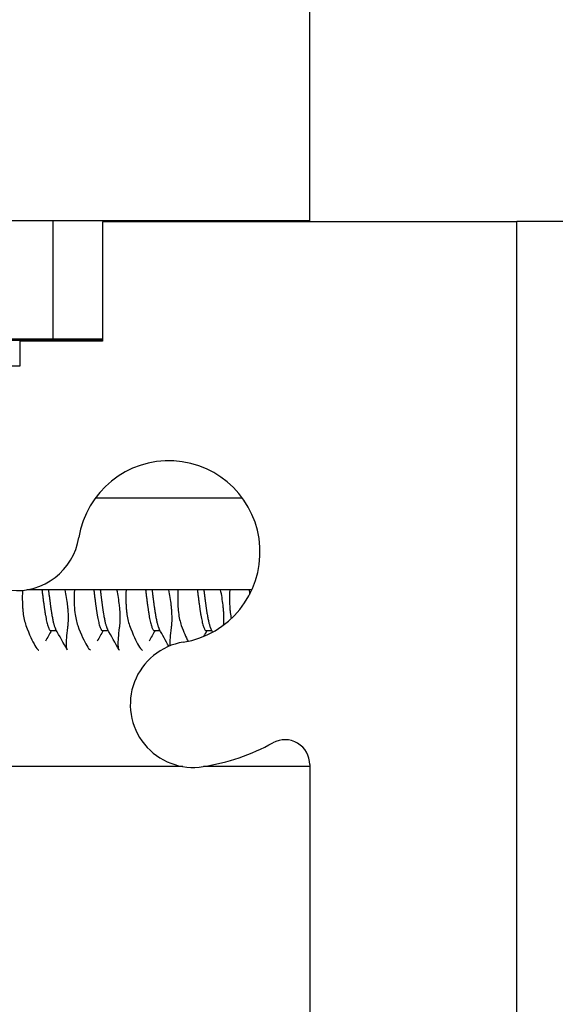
# Model space of a CAD drawing. Header units: millimetres. Extents: x 80 to 2248, y 80 to 1719.
# Tile 35 of 77: x 757.44 to 765.65, y 1556.21 to 1571.29. Entities that reach past the tile are written whole.
import ezdxf

# ---------------------------------------------------------------- set-up
doc = ezdxf.new("R2010")
doc.units = ezdxf.units.MM
doc.header["$LTSCALE"] = 8.333333
for name, color, linetype, lineweight in [('Dimension (ANSI)', 7, 'Continuous', 25), ('Hatch (ANSI)', 7, 'Continuous', 18), ('Visible (ANSI)', 7, 'Continuous', 25)]:
    doc.layers.add(name, color=color, linetype=linetype, lineweight=lineweight)
doc.styles.add('Note Text (ANSI)', font='tahoma.ttf')
doc.dimstyles.new('Default - mm (ANSI)', dxfattribs={"dimscale": 8.333333, "dimtxt": 1.75, "dimasz": 1.5, "dimexe": 2, "dimexo": 1, "dimgap": 0.8, "dimtad": 0, "dimtih": 1, "dimtoh": 1, "dimrnd": 1e-08, "dimzin": 0, "dimdsep": 46, "dimtxsty": 'Note Text (ANSI)', "dimblk": 'Filled-2', "dimcen": 0.09, "dimdle": 10, "dimclrd": 256, "dimclre": 256, "dimclrt": 256, "dimadec": 1, "dimazin": 0, "dimtfac": 1.741714, "dimtofl": 0, "dimtmove": 0, "dimatfit": 3, "dimldrblk": 'Filled-1', "dimfxl": 1, "dimtolj": 1, "dimtzin": 0, "dimlwd": -1, "dimlwe": -1, "dimarcsym": 0})

# ---------------------------------------------------------------- blocks, each defined once
blk = doc.blocks.new('Filled-2')
at = {"color": 0}
for p, q in [((0, 0), (-1, 0.1667)), ((-1, 0.1667), (-1, -0.1667)), ((-1, 0), (0, 0)), ((-1, -0.1667), (0, 0))]:
    blk.add_line(p, q, dxfattribs=at)
at = {"color": 0, "flags": 128}
blk.add_lwpolyline([(-1, -0.1667), (0, 0), (-1, 0.1667), (-1, -0.1667)], dxfattribs=at)
at = {"color": 0}
blk.add_solid([(-1, -0.1667), (0, 0), (-1, 0.1667), (-1, -0.1667)], dxfattribs=at)
blk = doc.blocks.new('*D14')
at = {"layer": 'Defpoints', "color": 0, "transparency": 16777216}
for p in [(761.887, 1626.55), (346.587, 1559.883), (761.887, 1559.883)]:
    blk.add_point(p, dxfattribs=at)
at = {"layer": 'Dimension (ANSI)', "transparency": 16777216}
for p, q in [((346.587, 1568.217), (346.587, 1643.217)), ((761.887, 1568.217), (761.887, 1643.217)), ((359.087, 1626.55), (494.673, 1626.55)), ((749.387, 1626.55), (613.801, 1626.55))]:
    blk.add_line(p, q, dxfattribs=at)
at = {"layer": 'Dimension (ANSI)', "transparency": 16777216, "xscale": 12.5, "yscale": 12.5, "zscale": 12.5, "rotation": 180}
blk.add_blockref('Filled-2', (346.587, 1626.55), dxfattribs=at)
at = {"layer": 'Dimension (ANSI)', "transparency": 16777216, "xscale": 12.5, "yscale": 12.5, "zscale": 12.5}
blk.add_blockref('Filled-2', (761.887, 1626.55), dxfattribs=at)
at = {"layer": 'Dimension (ANSI)', "transparency": 16777216, "char_height": 14.58333, "attachment_point": 5, "style": 'Note Text (ANSI)'}
for s, insert in [('\\A1; 415.30 mm', (554.237, 1640.812)), ('\\A1;[16.350 in]', (554.237, 1610.344))]:
    blk.add_mtext(s, dxfattribs=dict(at, insert=insert))
blk = doc.blocks.new('Filled-1')
at = {"color": 0}
for p, q in [((0, 0), (-1, 0.3333)), ((-1, 0.3333), (-1, -0.3333)), ((-1, 0), (0, 0)), ((-1, -0.3333), (0, 0))]:
    blk.add_line(p, q, dxfattribs=at)
at = {"color": 0, "flags": 128}
blk.add_lwpolyline([(-1, -0.3333), (0, 0), (-1, 0.3333), (-1, -0.3333)], dxfattribs=at)
at = {"color": 0}
blk.add_solid([(-1, -0.3333), (0, 0), (-1, 0.3333), (-1, -0.3333)], dxfattribs=at)
blk = doc.blocks.new('*D15')
at = {"layer": 'Defpoints', "color": 0, "transparency": 16777216}
for p in [(757.958, 1568.206), (757.958, 1566.402), (788.241, 1566.402)]:
    blk.add_point(p, dxfattribs=at)
at = {"layer": 'Dimension (ANSI)', "transparency": 16777216}
for p, q in [((788.241, 1580.706), (788.241, 1631.675)), ((788.241, 1631.675), (800.741, 1631.675)), ((766.291, 1568.206), (804.908, 1568.206)), ((766.291, 1566.402), (804.908, 1566.402)), ((788.241, 1553.902), (788.241, 1541.402))]:
    blk.add_line(p, q, dxfattribs=at)
at = {"layer": 'Dimension (ANSI)', "transparency": 16777216, "xscale": 12.5, "yscale": 12.5, "zscale": 12.5}
for p, rotation in [((788.241, 1568.206), 270), ((788.241, 1566.402), 90)]:
    blk.add_blockref('Filled-2', p, dxfattribs=dict(at, rotation=rotation))
at = {"layer": 'Dimension (ANSI)', "transparency": 16777216, "char_height": 14.58333, "attachment_point": 5, "style": 'Note Text (ANSI)'}
for s, insert in [('\\A1; 1.80 mm', (849.414, 1645.966)), ('\\A1;[0.071 in]', (849.414, 1615.469))]:
    blk.add_mtext(s, dxfattribs=dict(at, insert=insert))

msp = doc.modelspace()

# ---------------------------------------------------------------- hatches: boundary and pattern name
at = {"layer": 'Hatch (ANSI)'}
h = msp.add_hatch(dxfattribs=at)
h.set_pattern_fill('ANSI31', color=256, scale=211.666667, angle=15, style=0)
h.set_pattern_definition([(60, (0, 0), (-22.9136, 13.22917), [])])
h.paths.add_polyline_path([(757.9576, 1566.4025), (757.9576, 1568.2059), (350.5162, 1568.2059), (350.5162, 1566.4025)])
h = msp.add_hatch(dxfattribs=at)
h.set_pattern_fill('ANSI31', color=256, scale=211.666667, style=0)
h.set_pattern_definition([(45, (0, 0), (-18.70887, 18.70887), [])])
edge = h.paths.add_edge_path()
edge.add_line((758.7119, 1481.8838), (758.7119, 1480.0548))
edge.add_line((758.7119, 1480.0548), (765.0619, 1480.0548))
edge.add_line((765.0619, 1480.0548), (765.0619, 1568.1928))
edge.add_line((765.0619, 1568.1928), (758.7119, 1568.1928))
edge.add_line((758.7119, 1568.1928), (758.7119, 1566.3638))
edge.add_line((758.7119, 1566.3638), (757.4419, 1566.3638))
edge.add_line((757.4419, 1566.3638), (757.4419, 1565.9828))
edge.add_line((757.4419, 1565.9828), (748.5519, 1565.9828))
edge.add_line((748.5519, 1565.9828), (748.5519, 1563.9508))
edge.add_line((748.5519, 1563.9508), (756.0506, 1563.9508))
edge.add_ellipse((756.0506, 1563.5698), major_axis=(0.381, 0), ratio=1, start_angle=357.54327, end_angle=450, ccw=False)
edge.add_ellipse((757.3956, 1563.5121), major_axis=(-0.0414, -0.9643), ratio=1, start_angle=270, end_angle=443.33968)
edge.add_ellipse((759.7279, 1563.1378), major_axis=(0.2214, 1.3794), ratio=1, start_angle=198.23411, end_angle=450, ccw=False)
edge.add_ellipse((760.1022, 1560.8054), major_axis=(-0.953, -0.1529), ratio=1, start_angle=270, end_angle=450)
edge.add_ellipse((759.7279, 1563.1378), major_axis=(3.2854, 0.5272), ratio=1, start_angle=270, end_angle=289.53257)
edge.add_ellipse((761.5059, 1559.8834), major_axis=(0.3344, 0.1827), ratio=1, start_angle=331.35038, end_angle=450, ccw=False)
edge.add_line((761.8869, 1559.8834), (761.8869, 1488.3641))
edge.add_ellipse((761.5059, 1488.3641), major_axis=(0, -0.381), ratio=1, start_angle=331.35038, end_angle=450, ccw=False)
edge.add_ellipse((759.7279, 1485.1098), major_axis=(-2.92, 1.5953), ratio=1, start_angle=270, end_angle=289.53257)
edge.add_ellipse((760.1022, 1487.4421), major_axis=(-0.953, 0.1529), ratio=1, start_angle=270, end_angle=450)
edge.add_ellipse((759.7279, 1485.1098), major_axis=(1.3794, -0.2214), ratio=1, start_angle=198.23411, end_angle=450, ccw=False)
edge.add_ellipse((757.3956, 1484.7355), major_axis=(-0.1529, 0.953), ratio=1, start_angle=270, end_angle=443.33968)
edge.add_ellipse((756.0506, 1484.6778), major_axis=(0.0163, -0.3806), ratio=1, start_angle=357.54327, end_angle=450, ccw=False)
edge.add_line((756.0506, 1484.2968), (748.5519, 1484.2968))
edge.add_line((748.5519, 1484.2968), (748.5519, 1482.2648))
edge.add_line((748.5519, 1482.2648), (757.4419, 1482.2648))
edge.add_line((757.4419, 1482.2648), (757.4419, 1481.8838))
edge.add_line((757.4419, 1481.8838), (758.7119, 1481.8838))

# ---------------------------------------------------------------- linework, layer by layer
at = {"layer": 'Visible (ANSI)'}
for p, q in [((757.9576, 1568.2059), (350.5162, 1568.2059)), ((757.9576, 1566.4025), (757.9576, 1568.2059)), ((761.1326, 1568.2059), (757.9576, 1568.2059)), ((765.0619, 1568.1928), (758.7119, 1568.1928)), ((758.7119, 1568.1928), (758.7119, 1566.3638)), ((761.8869, 1568.2059), (761.1326, 1568.2059)), ((761.1326, 1568.1928), (761.1326, 1568.2059)), ((761.8869, 1568.2059), (761.8869, 1568.1928)), ((765.0619, 1568.2032), (765.0619, 1568.1928)), ((765.0619, 1568.2032), (766.2369, 1568.2032)), ((765.0619, 1480.0548), (765.0619, 1568.1928)), ((350.5162, 1566.4025), (757.9576, 1566.4025)), ((758.7119, 1566.3769), (752.9536, 1566.3769)), ((758.7119, 1566.3638), (757.4419, 1566.3638)), ((757.4419, 1566.3638), (757.4419, 1565.9828)), ((757.9576, 1566.4025), (758.7119, 1566.4025)), ((757.4419, 1565.9828), (748.5519, 1565.9828)), ((760.8545, 1563.9639), (758.6014, 1563.9639)), ((760.9998, 1562.56), (757.5541, 1562.56)), ((757.9172, 1561.9353), (758.0052, 1561.9353)), ((758.7109, 1561.9353), (758.7989, 1561.9353)), ((759.5047, 1561.9353), (759.5927, 1561.9353)), ((760.2984, 1561.9353), (760.3864, 1561.9353)), ((761.8869, 1559.8834), (761.8869, 1488.3641)), ((759.9437, 1559.8533), (752.8396, 1559.8533)), ((761.8869, 1559.8533), (760.2608, 1559.8533))]:
    msp.add_line(p, q, dxfattribs=at)
for centre, radius, start, end in [((759.7279, 1563.1378), 1.397, 279.11705, 170.88295), ((757.3956, 1563.5121), 0.9652, 177.54327, 350.88295), ((760.1022, 1560.8054), 0.9652, 99.11705, 279.11705), ((759.7279, 1563.1378), 3.3274, 279.11705, 298.64962), ((761.5059, 1559.8834), 0.381, 0, 118.64962)]:
    msp.add_arc(centre, radius, start, end, dxfattribs=at)
for points, knots in [([(757.4853, 1562.551), (757.4821, 1562.4901), (757.4812, 1562.4303), (757.4834, 1562.3454), (757.4846, 1562.3185), (757.4868, 1562.2852), (757.4873, 1562.278), (757.488, 1562.2692), (757.4882, 1562.2676), (757.4884, 1562.2651), (757.4884, 1562.2641), (757.4886, 1562.2629), (757.4886, 1562.2625), (757.4886, 1562.2622)], [-0.030968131, -0.030968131, -0.030968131, -0.030968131, -0.012483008, -0.012483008, -0.003628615, -0.003628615, -0.001159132, -0.001159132, -0.00059496, -0.00059496, -0.000274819, -0.000274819, -0.000152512, -0.000152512, -0.000152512, -0.000152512]), ([(758.1831, 1562.2622), (758.1831, 1562.2622), (758.1831, 1562.2623), (758.1831, 1562.2629), (758.183, 1562.2634), (758.1829, 1562.265), (758.1828, 1562.2661), (758.1825, 1562.2692), (758.1824, 1562.2713), (758.1812, 1562.2843), (758.1801, 1562.2954), (758.1782, 1562.313), (758.1775, 1562.3195), (758.1683, 1562.4005), (758.1557, 1562.4796), (758.1393, 1562.56)], [-0.034842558, -0.034842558, -0.034842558, -0.034842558, -0.03481885, -0.03481885, -0.034633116, -0.034633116, -0.034264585, -0.034264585, -0.033549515, -0.033549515, -0.029765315, -0.029765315, -0.027595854, -0.027595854, -0.002773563, -0.002773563, -0.002773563, -0.002773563]), ([(758.2796, 1562.56), (758.276, 1562.496), (758.2749, 1562.4331), (758.2771, 1562.3454), (758.2783, 1562.3185), (758.2806, 1562.2852), (758.2811, 1562.278), (758.2818, 1562.2692), (758.2819, 1562.2676), (758.2821, 1562.2651), (758.2822, 1562.2641), (758.2823, 1562.2629), (758.2823, 1562.2625), (758.2824, 1562.2622)], [-0.031869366, -0.031869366, -0.031869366, -0.031869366, -0.012483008, -0.012483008, -0.003628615, -0.003628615, -0.001159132, -0.001159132, -0.00059496, -0.00059496, -0.000274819, -0.000274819, -0.000152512, -0.000152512, -0.000152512, -0.000152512]), ([(758.9769, 1562.2622), (758.9769, 1562.2622), (758.9769, 1562.2623), (758.9768, 1562.2629), (758.9768, 1562.2634), (758.9767, 1562.265), (758.9766, 1562.2661), (758.9763, 1562.2692), (758.9761, 1562.2713), (758.9749, 1562.2843), (758.9738, 1562.2954), (758.972, 1562.313), (758.9713, 1562.3195), (758.962, 1562.4005), (758.9495, 1562.4796), (758.9331, 1562.56)], [-0.034842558, -0.034842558, -0.034842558, -0.034842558, -0.03481885, -0.03481885, -0.034633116, -0.034633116, -0.034264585, -0.034264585, -0.033549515, -0.033549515, -0.029765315, -0.029765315, -0.027595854, -0.027595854, -0.002773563, -0.002773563, -0.002773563, -0.002773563]), ([(759.0733, 1562.56), (759.0697, 1562.496), (759.0687, 1562.4331), (759.0709, 1562.3454), (759.0721, 1562.3185), (759.0743, 1562.2852), (759.0748, 1562.278), (759.0755, 1562.2692), (759.0757, 1562.2676), (759.0759, 1562.2651), (759.0759, 1562.2641), (759.0761, 1562.2629), (759.0761, 1562.2625), (759.0761, 1562.2622)], [-0.031869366, -0.031869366, -0.031869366, -0.031869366, -0.012483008, -0.012483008, -0.003628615, -0.003628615, -0.001159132, -0.001159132, -0.00059496, -0.00059496, -0.000274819, -0.000274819, -0.000152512, -0.000152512, -0.000152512, -0.000152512]), ([(759.7706, 1562.2622), (759.7706, 1562.2622), (759.7706, 1562.2623), (759.7706, 1562.2629), (759.7705, 1562.2634), (759.7704, 1562.265), (759.7703, 1562.2661), (759.77, 1562.2692), (759.7699, 1562.2713), (759.7687, 1562.2843), (759.7676, 1562.2954), (759.7657, 1562.313), (759.765, 1562.3195), (759.7558, 1562.4005), (759.7432, 1562.4796), (759.7268, 1562.56)], [-0.034842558, -0.034842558, -0.034842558, -0.034842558, -0.03481885, -0.03481885, -0.034633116, -0.034633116, -0.034264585, -0.034264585, -0.033549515, -0.033549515, -0.029765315, -0.029765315, -0.027595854, -0.027595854, -0.002773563, -0.002773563, -0.002773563, -0.002773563]), ([(759.8671, 1562.56), (759.8635, 1562.496), (759.8624, 1562.4331), (759.8646, 1562.3454), (759.8658, 1562.3185), (759.8681, 1562.2852), (759.8686, 1562.278), (759.8693, 1562.2692), (759.8694, 1562.2676), (759.8696, 1562.2651), (759.8697, 1562.2641), (759.8698, 1562.2629), (759.8698, 1562.2625), (759.8699, 1562.2622)], [-0.031869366, -0.031869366, -0.031869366, -0.031869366, -0.012483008, -0.012483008, -0.003628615, -0.003628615, -0.001159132, -0.001159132, -0.00059496, -0.00059496, -0.000274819, -0.000274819, -0.000152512, -0.000152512, -0.000152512, -0.000152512]), ([(760.5644, 1562.2622), (760.5644, 1562.2622), (760.5644, 1562.2623), (760.5643, 1562.2629), (760.5643, 1562.2634), (760.5642, 1562.265), (760.5641, 1562.2661), (760.5638, 1562.2692), (760.5636, 1562.2713), (760.5624, 1562.2843), (760.5613, 1562.2954), (760.5595, 1562.313), (760.5588, 1562.3195), (760.5495, 1562.4005), (760.537, 1562.4796), (760.5206, 1562.56)], [-0.034842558, -0.034842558, -0.034842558, -0.034842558, -0.03481885, -0.03481885, -0.034633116, -0.034633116, -0.034264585, -0.034264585, -0.033549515, -0.033549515, -0.029765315, -0.029765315, -0.027595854, -0.027595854, -0.002773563, -0.002773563, -0.002773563, -0.002773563]), ([(760.6608, 1562.56), (760.6572, 1562.496), (760.6562, 1562.4331), (760.6584, 1562.3454), (760.6596, 1562.3185), (760.6618, 1562.2852), (760.6623, 1562.278), (760.663, 1562.2692), (760.6632, 1562.2676), (760.6634, 1562.2651), (760.6634, 1562.2641), (760.6636, 1562.2629), (760.6636, 1562.2625), (760.6636, 1562.2622)], [-0.031869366, -0.031869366, -0.031869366, -0.031869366, -0.012483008, -0.012483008, -0.003628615, -0.003628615, -0.001159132, -0.001159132, -0.00059496, -0.00059496, -0.000274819, -0.000274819, -0.000152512, -0.000152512, -0.000152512, -0.000152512]), ([(757.4886, 1562.2622), (757.4886, 1562.2621), (757.4886, 1562.2621), (757.4887, 1562.2616), (757.4887, 1562.2611), (757.4888, 1562.2597), (757.4889, 1562.2587), (757.4892, 1562.2559), (757.4893, 1562.2541), (757.4903, 1562.2433), (757.4912, 1562.2344), (757.4927, 1562.2205), (757.4933, 1562.2154), (757.5032, 1562.133), (757.5177, 1562.067), (757.5372, 1562.0153)], [-0.03487928, -0.03487928, -0.03487928, -0.03487928, -0.034868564, -0.034868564, -0.034697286, -0.034697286, -0.034360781, -0.034360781, -0.03372217, -0.03372217, -0.03054936, -0.03054936, -0.028690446, -0.028690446, -0.000157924, -0.000157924, -0.000157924, -0.000157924]), ([(758.1837, 1562.0153), (758.1888, 1562.056), (758.1906, 1562.1054), (758.1883, 1562.1848), (758.1871, 1562.2087), (758.1849, 1562.2401), (758.1844, 1562.2466), (758.1838, 1562.2549), (758.1836, 1562.2566), (758.1834, 1562.2592), (758.1833, 1562.2602), (758.1832, 1562.2615), (758.1832, 1562.2618), (758.1831, 1562.2622)], [-0.034472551, -0.034472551, -0.034472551, -0.034472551, -0.012435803, -0.012435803, -0.003526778, -0.003526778, -0.001193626, -0.001193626, -0.00060916, -0.00060916, -0.000268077, -0.000268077, -0.000152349, -0.000152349, -0.000152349, -0.000152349]), ([(758.2824, 1562.2622), (758.2824, 1562.2621), (758.2824, 1562.2621), (758.2824, 1562.2616), (758.2825, 1562.2611), (758.2826, 1562.2597), (758.2827, 1562.2587), (758.2829, 1562.2559), (758.2831, 1562.2541), (758.2841, 1562.2433), (758.2849, 1562.2344), (758.2865, 1562.2205), (758.287, 1562.2154), (758.2969, 1562.133), (758.3115, 1562.067), (758.3309, 1562.0153)], [-0.03487928, -0.03487928, -0.03487928, -0.03487928, -0.034868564, -0.034868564, -0.034697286, -0.034697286, -0.034360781, -0.034360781, -0.03372217, -0.03372217, -0.03054936, -0.03054936, -0.028690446, -0.028690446, -0.000157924, -0.000157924, -0.000157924, -0.000157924]), ([(758.9775, 1562.0153), (758.9826, 1562.056), (758.9844, 1562.1054), (758.9821, 1562.1848), (758.9809, 1562.2087), (758.9787, 1562.2401), (758.9782, 1562.2466), (758.9775, 1562.2549), (758.9774, 1562.2566), (758.9771, 1562.2592), (758.9771, 1562.2602), (758.977, 1562.2615), (758.9769, 1562.2618), (758.9769, 1562.2622)], [-0.034472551, -0.034472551, -0.034472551, -0.034472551, -0.012435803, -0.012435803, -0.003526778, -0.003526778, -0.001193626, -0.001193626, -0.00060916, -0.00060916, -0.000268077, -0.000268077, -0.000152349, -0.000152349, -0.000152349, -0.000152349]), ([(759.0761, 1562.2622), (759.0761, 1562.2621), (759.0761, 1562.2621), (759.0762, 1562.2616), (759.0762, 1562.2611), (759.0763, 1562.2597), (759.0764, 1562.2587), (759.0767, 1562.2559), (759.0768, 1562.2541), (759.0778, 1562.2433), (759.0787, 1562.2344), (759.0802, 1562.2205), (759.0808, 1562.2154), (759.0907, 1562.133), (759.1052, 1562.067), (759.1247, 1562.0153)], [-0.03487928, -0.03487928, -0.03487928, -0.03487928, -0.034868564, -0.034868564, -0.034697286, -0.034697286, -0.034360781, -0.034360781, -0.03372217, -0.03372217, -0.03054936, -0.03054936, -0.028690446, -0.028690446, -0.000157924, -0.000157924, -0.000157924, -0.000157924]), ([(759.7712, 1562.0153), (759.7763, 1562.056), (759.7781, 1562.1054), (759.7758, 1562.1848), (759.7746, 1562.2087), (759.7724, 1562.2401), (759.7719, 1562.2466), (759.7713, 1562.2549), (759.7711, 1562.2566), (759.7709, 1562.2592), (759.7708, 1562.2602), (759.7707, 1562.2615), (759.7707, 1562.2618), (759.7706, 1562.2622)], [-0.034472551, -0.034472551, -0.034472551, -0.034472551, -0.012435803, -0.012435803, -0.003526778, -0.003526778, -0.001193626, -0.001193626, -0.00060916, -0.00060916, -0.000268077, -0.000268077, -0.000152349, -0.000152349, -0.000152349, -0.000152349]), ([(759.8699, 1562.2622), (759.8699, 1562.2621), (759.8699, 1562.2621), (759.8699, 1562.2616), (759.87, 1562.2611), (759.8701, 1562.2597), (759.8702, 1562.2587), (759.8704, 1562.2559), (759.8706, 1562.2541), (759.8716, 1562.2433), (759.8724, 1562.2344), (759.874, 1562.2205), (759.8745, 1562.2154), (759.8844, 1562.133), (759.899, 1562.067), (759.9184, 1562.0153)], [-0.03487928, -0.03487928, -0.03487928, -0.03487928, -0.034868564, -0.034868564, -0.034697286, -0.034697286, -0.034360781, -0.034360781, -0.03372217, -0.03372217, -0.03054936, -0.03054936, -0.028690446, -0.028690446, -0.000157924, -0.000157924, -0.000157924, -0.000157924]), ([(760.5655, 1562.0197), (760.5702, 1562.0596), (760.5718, 1562.1074), (760.5696, 1562.1848), (760.5684, 1562.2087), (760.5662, 1562.2401), (760.5657, 1562.2466), (760.565, 1562.2549), (760.5649, 1562.2566), (760.5646, 1562.2592), (760.5646, 1562.2602), (760.5645, 1562.2615), (760.5644, 1562.2618), (760.5644, 1562.2622)], [-0.033678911, -0.033678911, -0.033678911, -0.033678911, -0.012435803, -0.012435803, -0.003526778, -0.003526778, -0.001193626, -0.001193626, -0.00060916, -0.00060916, -0.000268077, -0.000268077, -0.000152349, -0.000152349, -0.000152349, -0.000152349]), ([(760.6636, 1562.2622), (760.6636, 1562.2621), (760.6636, 1562.2621), (760.6637, 1562.2616), (760.6637, 1562.2611), (760.6638, 1562.2597), (760.6639, 1562.2587), (760.6642, 1562.2559), (760.6643, 1562.2541), (760.6653, 1562.2433), (760.6662, 1562.2344), (760.6677, 1562.2205), (760.6683, 1562.2154), (760.6728, 1562.1777), (760.6777, 1562.1471), (760.6834, 1562.1187)], [-0.03487928, -0.03487928, -0.03487928, -0.03487928, -0.034868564, -0.034868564, -0.034697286, -0.034697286, -0.034360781, -0.034360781, -0.03372217, -0.03372217, -0.03054936, -0.03054936, -0.028690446, -0.028690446, -0.016640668, -0.016640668, -0.016640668, -0.016640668]), ([(757.5372, 1562.0153), (757.5898, 1561.8752), (757.6374, 1561.7696), (757.6963, 1561.6719), (757.7136, 1561.6495), (757.7301, 1561.6362), (757.7324, 1561.6346), (757.7346, 1561.6333)], [-0.27728151, -0.27728151, -0.27728151, -0.27728151, -0.19948661, -0.19948661, -0.16009929, -0.16009929, -0.15351669, -0.15351669, -0.15351669, -0.15351669]), ([(758.1761, 1561.6333), (758.1659, 1561.643), (758.16, 1561.6701), (758.1574, 1561.7739), (758.1649, 1561.8631), (758.1808, 1561.9919), (758.1822, 1562.0035), (758.1837, 1562.0153)], [-0.12212935, -0.12212935, -0.12212935, -0.12212935, -0.07290652, -0.07290652, -0.00664461, -0.00664461, -0.00025435, -0.00025435, -0.00025435, -0.00025435]), ([(758.3309, 1562.0153), (758.3836, 1561.8752), (758.4312, 1561.7696), (758.4901, 1561.6719), (758.5074, 1561.6495), (758.5239, 1561.6362), (758.5261, 1561.6346), (758.5283, 1561.6333)], [-0.27728151, -0.27728151, -0.27728151, -0.27728151, -0.19948661, -0.19948661, -0.16009929, -0.16009929, -0.15351669, -0.15351669, -0.15351669, -0.15351669]), ([(758.9698, 1561.6333), (758.9596, 1561.643), (758.9538, 1561.6701), (758.9512, 1561.7739), (758.9587, 1561.8631), (758.9745, 1561.9919), (758.976, 1562.0035), (758.9775, 1562.0153)], [-0.12212935, -0.12212935, -0.12212935, -0.12212935, -0.07290652, -0.07290652, -0.00664461, -0.00664461, -0.00025435, -0.00025435, -0.00025435, -0.00025435]), ([(759.1247, 1562.0153), (759.1773, 1561.8752), (759.2249, 1561.7696), (759.2838, 1561.6719), (759.3011, 1561.6495), (759.3176, 1561.6362), (759.3199, 1561.6346), (759.3221, 1561.6333)], [-0.27728151, -0.27728151, -0.27728151, -0.27728151, -0.19948661, -0.19948661, -0.16009929, -0.16009929, -0.15351669, -0.15351669, -0.15351669, -0.15351669]), ([(759.7468, 1561.7028), (759.7467, 1561.7065), (759.7465, 1561.7104), (759.7449, 1561.7739), (759.7524, 1561.8631), (759.7683, 1561.9919), (759.7697, 1562.0035), (759.7712, 1562.0153)], [-0.077354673, -0.077354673, -0.077354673, -0.077354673, -0.07290652, -0.07290652, -0.006644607, -0.006644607, -0.00025435, -0.00025435, -0.00025435, -0.00025435])]:
    msp.add_open_spline(points, degree=3, knots=knots, dxfattribs=at)
for points, weights, knots in [([(757.7832, 1562.56), (757.8017, 1562.407), (757.819, 1562.2843), (757.868, 1561.9353), (757.9172, 1561.9353)], [0.96468455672, 0.972160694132, 1, 0.924692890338, 0.99839066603], [0.256098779, 0.256098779, 0.256098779, 0.259615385, 0.259615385, 0.269128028, 0.269128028, 0.269128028]), ([(757.8824, 1562.56), (757.9009, 1562.407), (757.9182, 1562.2843), (757.9546, 1562.0249), (757.9933, 1561.9563)], [0.96468455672, 0.972160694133, 1, 0.942927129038, 0.971437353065], [0.256098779, 0.256098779, 0.256098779, 0.259615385, 0.259615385, 0.266824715, 0.266824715, 0.266824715]), ([(758.5769, 1562.56), (758.5955, 1562.407), (758.6127, 1562.2843), (758.6617, 1561.9353), (758.7109, 1561.9353)], [0.96468455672, 0.972160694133, 1, 0.924692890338, 0.99839066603], [0.333021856, 0.333021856, 0.333021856, 0.336538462, 0.336538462, 0.346051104, 0.346051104, 0.346051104]), ([(758.6761, 1562.56), (758.6947, 1562.407), (758.7119, 1562.2843), (758.7484, 1562.0249), (758.787, 1561.9563)], [0.96468455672, 0.972160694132, 1, 0.942927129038, 0.971437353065], [0.333021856, 0.333021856, 0.333021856, 0.336538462, 0.336538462, 0.343747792, 0.343747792, 0.343747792]), ([(759.3707, 1562.56), (759.3892, 1562.407), (759.4065, 1562.2843), (759.4555, 1561.9353), (759.5047, 1561.9353)], [0.96468455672, 0.972160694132, 1, 0.924692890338, 0.99839066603], [0.409944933, 0.409944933, 0.409944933, 0.413461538, 0.413461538, 0.422974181, 0.422974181, 0.422974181]), ([(759.4699, 1562.56), (759.4884, 1562.407), (759.5057, 1562.2843), (759.5421, 1562.0249), (759.5808, 1561.9563)], [0.96468455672, 0.972160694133, 1, 0.942927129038, 0.971437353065], [0.409944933, 0.409944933, 0.409944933, 0.413461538, 0.413461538, 0.420670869, 0.420670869, 0.420670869]), ([(760.1644, 1562.56), (760.183, 1562.407), (760.2002, 1562.2843), (760.2492, 1561.9353), (760.2984, 1561.9353)], [0.96468455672, 0.972160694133, 1, 0.924692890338, 0.99839066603], [0.48686801, 0.48686801, 0.48686801, 0.490384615, 0.490384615, 0.499897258, 0.499897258, 0.499897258]), ([(760.2636, 1562.56), (760.2822, 1562.407), (760.2994, 1562.2843), (760.3359, 1562.0249), (760.3745, 1561.9563)], [0.96468455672, 0.972160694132, 1, 0.942927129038, 0.971437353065], [0.48686801, 0.48686801, 0.48686801, 0.490384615, 0.490384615, 0.497593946, 0.497593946, 0.497593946])]:
    msp.add_rational_spline(points, weights, degree=2, knots=knots, dxfattribs=at)
msp.add_rational_spline([(760.9582, 1562.56), (760.9624, 1562.5252), (760.9666, 1562.4917)], [0.96468455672, 0.966375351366, 0.969107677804], degree=2, dxfattribs=at)
for points in [[(759.9184, 1562.0153), (759.9557, 1561.9162), (759.9904, 1561.8343), (760.0214, 1561.7719)], [(757.9283, 1561.9353), (757.8977, 1561.8809), (757.867, 1561.8264), (757.8365, 1561.772)], [(758.1713, 1561.6396), (758.1121, 1561.7453), (758.0528, 1561.8508), (757.9933, 1561.9563)], [(758.7221, 1561.9353), (758.6914, 1561.8809), (758.6608, 1561.8264), (758.6302, 1561.772)], [(758.965, 1561.6396), (758.9058, 1561.7453), (758.8465, 1561.8508), (758.787, 1561.9563)], [(759.5158, 1561.9353), (759.4852, 1561.8809), (759.4545, 1561.8264), (759.424, 1561.772)], [(759.7277, 1561.695), (759.6789, 1561.7822), (759.6299, 1561.8693), (759.5808, 1561.9563)], [(760.3096, 1561.9353), (760.2928, 1561.9054), (760.2759, 1561.8756), (760.2592, 1561.8457)], [(760.3992, 1561.9126), (760.391, 1561.9272), (760.3828, 1561.9418), (760.3745, 1561.9563)]]:
    msp.add_open_spline(points, degree=3, dxfattribs=at)

# ---------------------------------------------------------------- dimensions: what is measured, and where the dimension line sits
at = {"layer": 'Dimension (ANSI)'}
dim = msp.add_linear_dim(base=(788.2408, 1566.4025), p1=(757.9576, 1568.2059), p2=(757.9576, 1566.4025), angle=90, text=' <> mm\\X[0.071 in]', dimstyle='Default - mm (ANSI)', override={"dimgap": 0.8, "dimdec": 2, "dimpost": '', "dimtol": 0, "dimlim": 0, "dimtp": 0, "dimtm": 0, "dimtdec": 2, "dimatfit": 1}, dxfattribs=at)
dim.commit()
dim.dimension.update_dxf_attribs({"geometry": '*D15', "text_midpoint": (849.4142, 1631.6748), "dimtype": 160})
dim = msp.add_linear_dim(base=(761.8869, 1626.5501), p1=(346.5869, 1559.8834), p2=(761.8869, 1559.8834), text=' <> mm\\X[16.350 in]', dimstyle='Default - mm (ANSI)', override={"dimgap": 0.8, "dimtih": 0, "dimtoh": 0, "dimdec": 2, "dimpost": '', "dimtol": 0, "dimlim": 0, "dimtp": 0, "dimtm": 0, "dimtdec": 2, "dimatfit": 1}, dxfattribs=at)
dim.commit()
dim.dimension.update_dxf_attribs({"geometry": '*D14', "text_midpoint": (554.2369, 1626.5501), "dimtype": 160})

doc.saveas('drawing.dxf')
